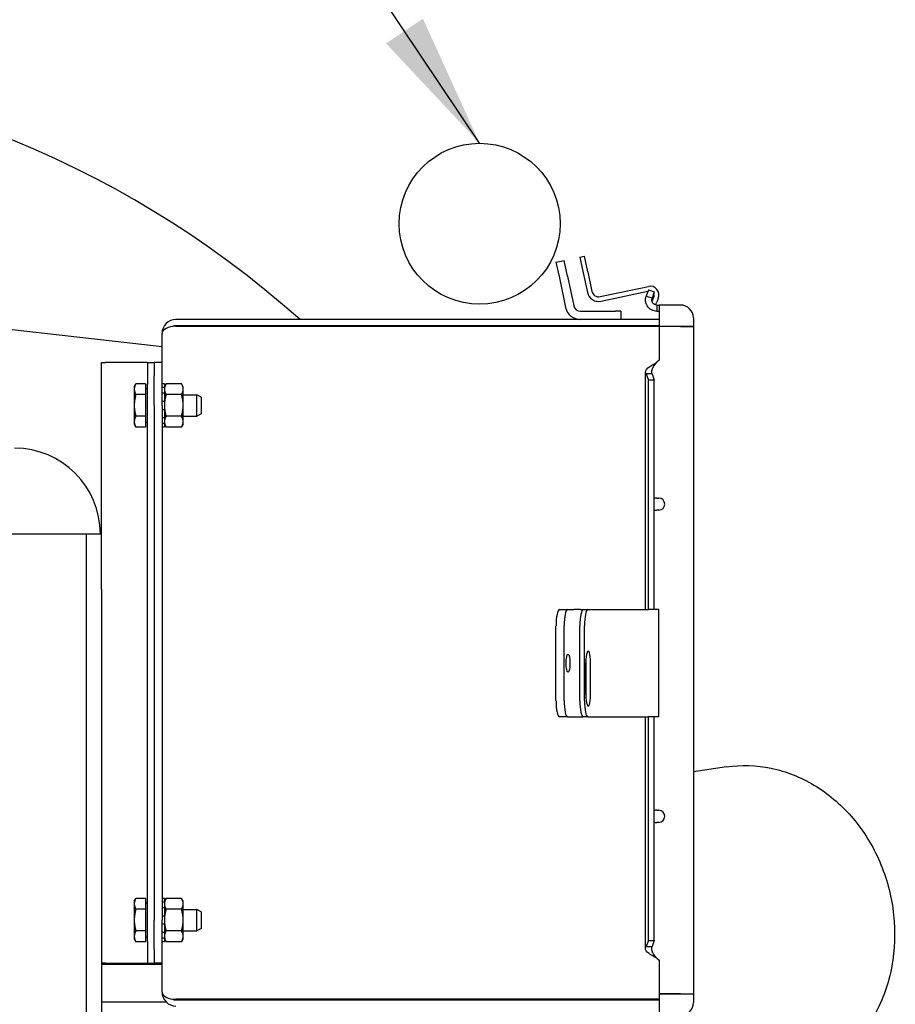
# Model space of a CAD drawing. Header units: inches. Extents: x 12 to 564, y 10 to 374.
# Tile 32 of 158: x 82 to 92, y 123 to 134. Entities that reach past the tile are written whole.
import ezdxf

# ---------------------------------------------------------------- set-up
doc = ezdxf.new("R2010")
doc.units = ezdxf.units.IN
doc.header["$LTSCALE"] = 16
doc.header["$MEASUREMENT"] = 0
doc.layers.add('Symbol (ANSI)', color=7, linetype='Continuous', lineweight=25)
doc.layers.add('Visible (ANSI)', color=7, linetype='Continuous', lineweight=30)
doc.styles.add('Note Text (ANSI)', font='tahoma.ttf')
doc.dimstyles.new('Default (ANSI)$7', dxfattribs={"dimscale": 16, "dimtxt": 0.125, "dimasz": 0.098425, "dimexe": 0.125, "dimexo": 0.0625, "dimgap": 0.031496, "dimtad": 0, "dimtih": 1, "dimtoh": 1, "dimrnd": 1e-08, "dimzin": 4, "dimdsep": 46, "dimtxsty": 'Note Text (ANSI)', "dimcen": 0.09, "dimdle": 0.393701, "dimclrd": 256, "dimclre": 256, "dimclrt": 256, "dimadec": 0, "dimazin": 1, "dimtfac": 0.96, "dimtofl": 0, "dimtmove": 0, "dimatfit": 3, "dimfxl": 1, "dimtolj": 1, "dimtzin": 4, "dimlwd": -1, "dimlwe": -1, "dimarcsym": 0})

msp = doc.modelspace()

# ---------------------------------------------------------------- linework, layer by layer
at = {"layer": 'Visible (ANSI)'}
for p, q in [((88.181, 131.663), (88.276, 131.683)), ((88.315, 131.499), (88.276, 131.683)), ((88.46, 131.722), (88.514, 131.733)), ((88.46, 131.722), (88.499, 131.538)), ((88.553, 131.549), (88.514, 131.733)), ((88.181, 131.663), (88.221, 131.479)), ((88.221, 131.479), (88.294, 131.135)), ((88.315, 131.499), (88.389, 131.155)), ((88.499, 131.538), (88.547, 131.311)), ((88.553, 131.549), (88.601, 131.322)), ((88.696, 131.261), (89.259, 131.38)), ((88.707, 131.207), (89.254, 131.323)), ((89.26, 131.341), (89.234, 131.268)), ((89.26, 131.341), (89.328, 131.316)), ((89.234, 131.268), (89.286, 131.249)), ((89.286, 131.249), (89.301, 131.243)), ((89.306, 131.22), (89.3, 131.207)), ((89.328, 131.316), (89.301, 131.243)), ((89.324, 131.262), (89.306, 131.22)), ((89.374, 131.241), (89.356, 131.198)), ((79.413, 131.155), (83.587, 130.68)), ((89.342, 131.165), (89.356, 131.198)), ((89.358, 131.163), (89.383, 131.163)), ((89.358, 131.163), (89.358, 131.147)), ((89.358, 131.147), (89.358, 131.091)), ((89.634, 131.163), (89.383, 131.163)), ((89.383, 131.163), (89.383, 130.911)), ((89.383, 130.994), (83.749, 130.994)), ((88.467, 131.091), (88.875, 131.091)), ((88.937, 131.091), (88.875, 131.091)), ((88.937, 131.091), (88.937, 130.994)), ((89.358, 131.091), (89.383, 131.091)), ((89.784, 131.013), (89.784, 130.911)), ((89.383, 130.922), (83.749, 130.922)), ((83.749, 130.915), (89.383, 130.915)), ((89.634, 130.911), (89.383, 130.911)), ((89.383, 130.911), (89.383, 130.519)), ((89.634, 130.911), (89.383, 130.911)), ((89.462, 130.911), (89.462, 130.911)), ((89.634, 130.911), (89.784, 130.911)), ((89.784, 130.911), (89.634, 130.911)), ((89.712, 130.911), (89.712, 130.911)), ((89.784, 130.911), (89.784, 130.911)), ((89.784, 130.911), (89.784, 123.133)), ((83.587, 130.492), (83.587, 130.832)), ((89.383, 130.519), (89.358, 130.495)), ((82.883, 127.852), (82.883, 130.492)), ((82.883, 130.492), (82.927, 130.492)), ((83.397, 130.492), (82.927, 130.492)), ((83.419, 130.492), (83.397, 130.492)), ((83.419, 130.492), (83.494, 130.492)), ((83.419, 130.492), (83.419, 130.242)), ((83.494, 130.492), (83.494, 130.336)), ((83.587, 130.492), (83.494, 130.492)), ((83.587, 129.992), (83.587, 130.492)), ((83.494, 129.992), (83.494, 130.336)), ((89.226, 127.612), (89.226, 130.384)), ((89.286, 130.36), (89.234, 130.36)), ((89.234, 130.36), (89.26, 130.288)), ((89.301, 130.36), (89.286, 130.36)), ((89.301, 130.36), (89.328, 130.288)), ((83.263, 130.211), (83.282, 130.245)), ((83.263, 130.211), (83.263, 130.182)), ((83.263, 130.182), (83.263, 129.992)), ((83.394, 130.245), (83.282, 130.245)), ((83.394, 130.245), (83.394, 130.119)), ((83.394, 130.189), (83.419, 130.189)), ((83.419, 123.742), (83.419, 130.242)), ((83.615, 130.243), (83.587, 130.243)), ((83.587, 130.204), (83.615, 130.204)), ((83.615, 130.211), (83.634, 130.245)), ((83.615, 130.243), (83.615, 130.204)), ((83.615, 130.204), (83.615, 130.174)), ((83.615, 130.174), (83.615, 130.134)), ((83.814, 130.245), (83.634, 130.245)), ((83.834, 130.211), (83.814, 130.245)), ((83.834, 130.182), (83.834, 130.211)), ((83.834, 129.992), (83.834, 130.182)), ((89.328, 130.288), (89.26, 130.288)), ((89.26, 127.612), (89.26, 130.288)), ((89.328, 127.612), (89.328, 130.288)), ((83.394, 130.119), (83.282, 130.119)), ((83.394, 130.119), (83.394, 129.866)), ((83.615, 130.134), (83.587, 130.134)), ((83.615, 130.134), (83.615, 130.042)), ((83.814, 130.119), (83.634, 130.119)), ((83.834, 130.117), (83.994, 130.117)), ((83.994, 129.867), (83.994, 130.117)), ((84.044, 130.09), (83.994, 130.117)), ((84.044, 130.09), (84.044, 129.895)), ((83.263, 129.992), (83.263, 129.803)), ((83.494, 129.992), (83.494, 123.992)), ((83.587, 130.042), (83.615, 130.042)), ((83.587, 129.992), (83.587, 123.992)), ((83.615, 130.042), (83.615, 130.035)), ((83.615, 130.035), (83.615, 129.992)), ((83.615, 129.992), (83.615, 129.95)), ((83.615, 129.95), (83.615, 129.943)), ((83.834, 129.803), (83.834, 129.992)), ((83.394, 129.866), (83.282, 129.866)), ((83.394, 129.866), (83.394, 129.74)), ((83.615, 129.943), (83.587, 129.943)), ((83.587, 129.851), (83.615, 129.851)), ((83.615, 129.943), (83.615, 129.851)), ((83.615, 129.851), (83.615, 129.811)), ((83.814, 129.866), (83.634, 129.866)), ((83.834, 129.867), (83.994, 129.867)), ((84.044, 129.895), (83.994, 129.867)), ((83.263, 129.803), (83.263, 129.774)), ((83.263, 129.774), (83.282, 129.74)), ((83.394, 129.74), (83.282, 129.74)), ((83.394, 129.796), (83.419, 129.796)), ((83.615, 129.78), (83.587, 129.78)), ((83.587, 129.742), (83.615, 129.742)), ((83.615, 129.811), (83.615, 129.78)), ((83.615, 129.78), (83.615, 129.742)), ((83.615, 129.774), (83.634, 129.74)), ((83.814, 129.74), (83.634, 129.74)), ((83.834, 129.774), (83.814, 129.74)), ((83.834, 129.774), (83.834, 129.803)), ((89.358, 128.912), (89.336, 128.912)), ((89.358, 128.912), (89.38, 128.912)), ((89.336, 128.772), (89.358, 128.772)), ((89.38, 128.772), (89.358, 128.772)), ((72.079, 128.494), (82.704, 128.494)), ((82.704, 128.494), (82.883, 128.494)), ((82.704, 128.494), (82.704, 122.317)), ((82.883, 127.852), (82.883, 122.317)), ((88.221, 127.612), (88.315, 127.612)), ((88.315, 127.612), (88.389, 127.612)), ((88.467, 127.612), (88.389, 127.612)), ((88.467, 127.612), (88.499, 127.612)), ((88.499, 127.612), (88.553, 127.612)), ((88.553, 127.612), (88.601, 127.612)), ((88.601, 127.612), (88.696, 127.612)), ((88.696, 127.612), (89.259, 127.612)), ((89.382, 127.612), (89.259, 127.612)), ((89.382, 126.362), (89.382, 127.612)), ((88.181, 126.55), (88.181, 127.424)), ((88.276, 126.55), (88.276, 127.424)), ((88.46, 126.55), (88.46, 127.424)), ((88.514, 126.55), (88.514, 127.424)), ((88.53, 126.995), (88.53, 126.62)), ((88.531, 126.62), (88.531, 126.995)), ((88.585, 126.62), (88.585, 126.995)), ((88.531, 126.914), (88.53, 126.914)), ((88.531, 126.894), (88.53, 126.894)), ((88.315, 126.362), (88.221, 126.362)), ((88.315, 126.362), (88.389, 126.362)), ((88.389, 126.362), (88.467, 126.362)), ((88.467, 126.362), (88.499, 126.362)), ((88.553, 126.362), (88.499, 126.362)), ((88.553, 126.362), (88.601, 126.362)), ((88.601, 126.362), (88.696, 126.362)), ((88.696, 126.362), (89.259, 126.362)), ((89.226, 123.659), (89.226, 126.362)), ((89.382, 126.362), (89.259, 126.362)), ((89.26, 123.756), (89.26, 126.362)), ((89.328, 123.756), (89.328, 126.362)), ((90.171, 125.779), (89.784, 125.722)), ((89.358, 125.272), (89.336, 125.272)), ((89.358, 125.272), (89.38, 125.272)), ((89.336, 125.132), (89.358, 125.132)), ((89.38, 125.132), (89.358, 125.132)), ((83.263, 124.211), (83.282, 124.245)), ((83.263, 124.211), (83.263, 124.182)), ((83.394, 124.245), (83.282, 124.245)), ((83.394, 124.245), (83.394, 124.119)), ((83.615, 124.243), (83.587, 124.243)), ((83.615, 124.211), (83.634, 124.245)), ((83.615, 124.243), (83.615, 124.204)), ((83.814, 124.245), (83.634, 124.245)), ((83.834, 124.211), (83.814, 124.245)), ((83.834, 124.182), (83.834, 124.211)), ((83.263, 124.182), (83.263, 123.992)), ((83.394, 124.119), (83.282, 124.119)), ((83.394, 124.189), (83.419, 124.189)), ((83.394, 124.119), (83.394, 123.866)), ((83.587, 124.204), (83.615, 124.204)), ((83.615, 124.134), (83.587, 124.134)), ((83.615, 124.204), (83.615, 124.174)), ((83.615, 124.174), (83.615, 124.134)), ((83.615, 124.134), (83.615, 124.042)), ((83.814, 124.119), (83.634, 124.119)), ((83.834, 123.992), (83.834, 124.182)), ((83.834, 124.117), (83.994, 124.117)), ((83.994, 123.867), (83.994, 124.117)), ((84.044, 124.09), (83.994, 124.117)), ((84.044, 124.09), (84.044, 123.895)), ((83.263, 123.992), (83.263, 123.803)), ((83.494, 123.649), (83.494, 123.992)), ((83.587, 124.042), (83.615, 124.042)), ((83.587, 123.492), (83.587, 123.992)), ((83.615, 124.042), (83.615, 124.035)), ((83.615, 124.035), (83.615, 123.992)), ((83.615, 123.992), (83.615, 123.95)), ((83.834, 123.803), (83.834, 123.992)), ((83.394, 123.866), (83.282, 123.866)), ((83.394, 123.866), (83.394, 123.74)), ((83.615, 123.943), (83.587, 123.943)), ((83.615, 123.95), (83.615, 123.943)), ((83.615, 123.943), (83.615, 123.851)), ((83.814, 123.866), (83.634, 123.866)), ((83.834, 123.867), (83.994, 123.867)), ((84.044, 123.895), (83.994, 123.867)), ((83.263, 123.803), (83.263, 123.774)), ((83.263, 123.774), (83.282, 123.74)), ((83.394, 123.796), (83.419, 123.796)), ((83.587, 123.851), (83.615, 123.851)), ((83.615, 123.78), (83.587, 123.78)), ((83.615, 123.851), (83.615, 123.811)), ((83.615, 123.811), (83.615, 123.78)), ((83.615, 123.78), (83.615, 123.742)), ((83.615, 123.774), (83.634, 123.74)), ((83.834, 123.774), (83.814, 123.74)), ((83.834, 123.774), (83.834, 123.803)), ((89.26, 123.756), (89.234, 123.684)), ((89.26, 123.756), (89.328, 123.756)), ((89.328, 123.756), (89.301, 123.684)), ((83.394, 123.74), (83.282, 123.74)), ((83.419, 123.742), (83.419, 123.492)), ((83.494, 123.649), (83.494, 123.492)), ((83.587, 123.742), (83.615, 123.742)), ((83.814, 123.74), (83.634, 123.74)), ((89.234, 123.684), (89.286, 123.684)), ((89.286, 123.684), (89.301, 123.684)), ((89.358, 123.548), (89.383, 123.524)), ((89.383, 123.524), (89.383, 123.133)), ((82.927, 123.492), (82.883, 123.492)), ((83.587, 123.475), (82.883, 123.475)), ((82.927, 123.492), (83.397, 123.492)), ((83.397, 123.492), (83.419, 123.492)), ((83.419, 123.492), (83.494, 123.492)), ((83.587, 123.492), (83.494, 123.492)), ((83.587, 123.152), (83.587, 123.492)), ((89.383, 123.07), (83.749, 123.07)), ((83.749, 123.062), (89.383, 123.062)), ((83.914, 123.062), (83.914, 123.07)), ((85.383, 123.062), (85.383, 123.07)), ((86.07, 123.07), (86.07, 123.062)), ((86.227, 123.062), (86.227, 123.07)), ((86.467, 123.07), (86.468, 123.062)), ((88.158, 123.062), (88.157, 123.07)), ((88.408, 123.062), (88.407, 123.07)), ((89.383, 123.133), (89.634, 123.133)), ((89.634, 123.132), (89.383, 123.132)), ((89.383, 123.132), (89.383, 122.88)), ((89.462, 123.132), (89.462, 123.133)), ((89.634, 123.133), (89.784, 123.133)), ((89.634, 123.132), (89.784, 123.132)), ((89.712, 123.132), (89.712, 123.133)), ((89.784, 123.133), (89.784, 123.132)), ((89.784, 123.132), (89.784, 123.03)), ((83.635, 123.037), (82.883, 123.037))]:
    msp.add_line(p, q, dxfattribs=at)
msp.add_circle((87.291, 132.111), 0.938, dxfattribs=at)
for centre, radius, start, end in [((77.391, 122.212), 11.75, 48.3697, 129.0349), ((88.679, 131.339), 0.08, 192, 282), ((89.28, 131.281), 0.102, 337, 102), ((88.679, 131.339), 0.135, 192, 282), ((89.28, 131.281), 0.047, 337, 26.1472), ((88.467, 131.171), 0.177, 192, 270), ((88.467, 131.171), 0.08, 192, 270), ((89.634, 131.013), 0.15, 0, 90), ((83.749, 130.832), 0.162, 90, 180), ((83.749, 130.832), 0.09, 90, 116.8909), ((77.391, 122.212), 11.75, 47.7925, 47.8439), ((81.868, 128.494), 1, 0, 90), ((89.38, 128.842), 0.07, 270, 90), ((89.38, 125.202), 0.07, 270, 90), ((83.749, 123.152), 0.162, 180, 270), ((83.749, 123.152), 0.09, 243.1091, 270), ((89.634, 123.03), 0.15, 270, 0)]:
    msp.add_arc(centre, radius, start, end, dxfattribs=at)
for centre, major_axis, ratio, start_param, end_param in [((83.749, 130.832), (-0.162, 0), 0.511907, 4.712389, 6.283185), ((88.221, 127.424), (0, 0.188), 0.207912, 0, 1.570796), ((88.315, 127.424), (0, 0.188), 0.207912, 0, 1.570796), ((88.499, 127.424), (0, 0.188), 0.207912, 0, 1.570796), ((88.553, 127.424), (0, 0.188), 0.207912, 0, 1.570796), ((88.557, 126.995), (0, 0.133), 0.207912, 4.712389, 7.853982), ((88.504, 126.995), (0, 0.133), 0.207912, 4.712389, 4.946324), ((88.557, 126.62), (0, -0.133), 0.207912, 4.712389, 7.853982), ((88.504, 126.62), (0, 0.133), 0.207912, 4.478454, 4.712389), ((88.221, 126.55), (0, -0.188), 0.207912, 4.712389, 6.283185), ((88.315, 126.55), (0, -0.188), 0.207912, 4.712389, 6.283185), ((88.499, 126.55), (0, -0.188), 0.207912, 4.712389, 6.283185), ((88.553, 126.55), (0, -0.188), 0.207912, 4.712389, 6.283185), ((83.749, 123.152), (0.162, 0), 0.511907, 3.141593, 4.712389), ((97.309, 125.182), (-8.645, -2.064), 0.161954, 0.035365, 0.040719)]:
    msp.add_ellipse(centre, major_axis=major_axis, ratio=ratio, start_param=start_param, end_param=end_param, dxfattribs=at)
msp.add_ellipse((88.322, 126.987), major_axis=(0, -0.106), ratio=0.207912, dxfattribs=at)
for points, knots in [([(89.358, 131.091), (89.314, 131.091), (89.27, 131.115), (89.246, 131.152), (89.225, 131.186), (89.22, 131.23), (89.234, 131.268)], [0, 0, 0, 0, 0.523992, 0.523992, 0.523992, 1, 1, 1, 1]), ([(89.358, 131.163), (89.351, 131.163), (89.343, 131.164), (89.33, 131.169), (89.324, 131.173), (89.315, 131.181), (89.311, 131.184), (89.306, 131.192), (89.304, 131.197), (89.299, 131.208), (89.298, 131.215), (89.298, 131.229), (89.299, 131.236), (89.301, 131.243)], [-0.4533055, -0.4533055, -0.4533055, -0.4533055, -0.3682743, -0.3682743, -0.283251, -0.283251, -0.2266533, -0.2266533, -0.1700556, -0.1700556, -0.0850323, -0.0850323, -0.000001, -0.000001, -0.000001, -0.000001]), ([(89.234, 130.36), (89.219, 130.383), (89.226, 130.407), (89.253, 130.431), (89.278, 130.452), (89.318, 130.474), (89.358, 130.495)], [0, 0, 0, 0, 0.523992, 0.523992, 0.523992, 1, 1, 1, 1]), ([(89.301, 130.36), (89.299, 130.368), (89.298, 130.377), (89.298, 130.394), (89.299, 130.402), (89.304, 130.416), (89.306, 130.422), (89.311, 130.433), (89.315, 130.439), (89.324, 130.453), (89.33, 130.461), (89.343, 130.478), (89.351, 130.487), (89.358, 130.495)], [-0.4533055, -0.4533055, -0.4533055, -0.4533055, -0.3682743, -0.3682743, -0.283251, -0.283251, -0.2266533, -0.2266533, -0.1700556, -0.1700556, -0.0850323, -0.0850323, -0.000001, -0.000001, -0.000001, -0.000001]), ([(90.171, 125.779), (90.342, 125.804), (90.519, 125.799), (90.865, 125.727), (91.034, 125.66), (91.35, 125.472), (91.496, 125.348), (91.751, 125.058), (91.859, 124.889), (92.024, 124.524), (92.081, 124.328), (92.138, 123.927), (92.138, 123.722), (92.079, 123.327), (92.021, 123.136), (91.852, 122.789), (91.742, 122.632), (91.482, 122.37), (91.332, 122.264), (91.084, 122.147), (90.994, 122.115), (90.902, 122.092)], [1.476761, 1.476761, 1.476761, 1.476761, 1.783716, 1.783716, 2.095148, 2.095148, 2.414469, 2.414469, 2.740113, 2.740113, 3.068877, 3.068877, 3.398273, 3.398273, 3.726163, 3.726163, 4.04962, 4.04962, 4.365502, 4.365502, 4.533279, 4.533279, 4.533279, 4.533279]), ([(89.358, 123.548), (89.314, 123.571), (89.27, 123.595), (89.246, 123.619), (89.225, 123.64), (89.22, 123.662), (89.234, 123.684)], [0, 0, 0, 0, 0.523992, 0.523992, 0.523992, 1, 1, 1, 1]), ([(89.358, 123.548), (89.351, 123.556), (89.343, 123.565), (89.33, 123.582), (89.324, 123.59), (89.315, 123.604), (89.311, 123.61), (89.306, 123.621), (89.304, 123.627), (89.299, 123.641), (89.298, 123.65), (89.298, 123.667), (89.299, 123.675), (89.301, 123.684)], [-0.4533055, -0.4533055, -0.4533055, -0.4533055, -0.3682743, -0.3682743, -0.283251, -0.283251, -0.2266533, -0.2266533, -0.1700556, -0.1700556, -0.0850323, -0.0850323, -0.000001, -0.000001, -0.000001, -0.000001])]:
    msp.add_open_spline(points, degree=3, knots=knots, dxfattribs=at)
for points in [[(83.282, 130.245), (83.263, 130.211), (83.263, 130.182)], [(83.263, 130.182), (83.263, 130.153), (83.282, 130.119)], [(83.634, 130.245), (83.615, 130.211), (83.615, 130.182)], [(83.615, 130.182), (83.615, 130.153), (83.634, 130.119)], [(83.834, 130.182), (83.834, 130.211), (83.814, 130.245)], [(83.814, 130.119), (83.834, 130.153), (83.834, 130.182)], [(83.282, 130.119), (83.263, 130.051), (83.263, 129.992)], [(83.634, 130.119), (83.615, 130.051), (83.615, 129.992)], [(83.834, 129.992), (83.834, 130.051), (83.814, 130.119)], [(83.263, 129.992), (83.263, 129.934), (83.282, 129.866)], [(83.615, 129.992), (83.615, 129.934), (83.634, 129.866)], [(83.814, 129.866), (83.834, 129.934), (83.834, 129.992)], [(83.282, 129.866), (83.263, 129.832), (83.263, 129.803)], [(83.634, 129.866), (83.615, 129.832), (83.615, 129.803)], [(83.834, 129.803), (83.834, 129.832), (83.814, 129.866)], [(83.263, 129.803), (83.263, 129.774), (83.282, 129.74)], [(83.615, 129.803), (83.615, 129.774), (83.634, 129.74)], [(83.814, 129.74), (83.834, 129.774), (83.834, 129.803)], [(83.282, 124.245), (83.263, 124.211), (83.263, 124.182)], [(83.634, 124.245), (83.615, 124.211), (83.615, 124.182)], [(83.834, 124.182), (83.834, 124.211), (83.814, 124.245)], [(83.263, 124.182), (83.263, 124.153), (83.282, 124.119)], [(83.282, 124.119), (83.263, 124.051), (83.263, 123.992)], [(83.615, 124.182), (83.615, 124.153), (83.634, 124.119)], [(83.634, 124.119), (83.615, 124.051), (83.615, 123.992)], [(83.814, 124.119), (83.834, 124.153), (83.834, 124.182)], [(83.834, 123.992), (83.834, 124.051), (83.814, 124.119)], [(83.263, 123.992), (83.263, 123.934), (83.282, 123.866)], [(83.615, 123.992), (83.615, 123.934), (83.634, 123.866)], [(83.814, 123.866), (83.834, 123.934), (83.834, 123.992)], [(83.282, 123.866), (83.263, 123.832), (83.263, 123.803)], [(83.634, 123.866), (83.615, 123.832), (83.615, 123.803)], [(83.834, 123.803), (83.834, 123.832), (83.814, 123.866)], [(83.263, 123.803), (83.263, 123.774), (83.282, 123.74)], [(83.615, 123.803), (83.615, 123.774), (83.634, 123.74)], [(83.814, 123.74), (83.834, 123.774), (83.834, 123.803)]]:
    msp.add_rational_spline(points, [1, 1.0379548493, 1], degree=2, dxfattribs=at)
for points in [[(89.336, 128.912), (89.333, 128.912), (89.33, 128.911), (89.328, 128.911)], [(89.328, 128.774), (89.33, 128.773), (89.333, 128.773), (89.336, 128.772)], [(89.336, 125.272), (89.333, 125.272), (89.33, 125.271), (89.328, 125.271)], [(89.328, 125.134), (89.33, 125.133), (89.333, 125.133), (89.336, 125.132)]]:
    msp.add_open_spline(points, degree=3, dxfattribs=at)

# ---------------------------------------------------------------- leaders
at = {"layer": 'Symbol (ANSI)', "annotation_type": 0, "has_hookline": 1, "hookline_direction": 1, "text_width": 17.005}
msp.add_leader([(87.291, 133.049), (83.21, 139.137), (81.635, 139.137)], dimstyle='Default (ANSI)$7', override={"dimtad": 0}, dxfattribs=at)

doc.saveas('drawing.dxf')
